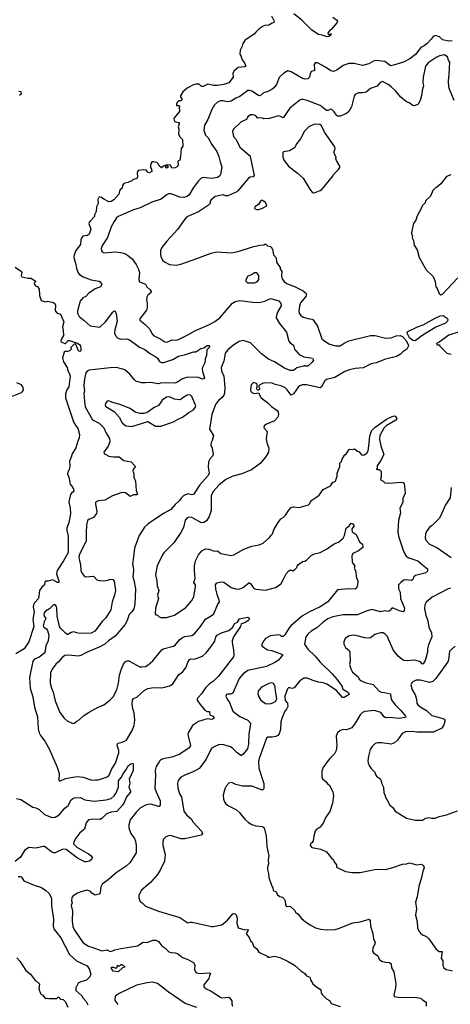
# Model space of a CAD drawing. Extents: x 1863017 to 1989460, y 394564 to 532820.
# Tile 43 of 213: x 1872963 to 1878343, y 460339 to 472655. Entities that reach past the tile are written whole.
import ezdxf

# ---------------------------------------------------------------- set-up
doc = ezdxf.new("R2010")
doc.units = 0

msp = doc.modelspace()

# ---------------------------------------------------------------- linework, layer by layer
at = {"layer": '0CON10XD'}
for points in [[(1876111, 472705), (1876143, 472635), (1876140, 472620), (1876117, 472613), (1876075, 472588), (1876025, 472582), (1876005, 472573), (1875955, 472543), (1875915, 472500), (1875893, 472475), (1875795, 472413), (1875777, 472395), (1875752, 472358), (1875742, 472325), (1875716, 472275), (1875713, 472225), (1875727, 472205), (1875742, 472152), (1875770, 472115), (1875788, 472075), (1875775, 472064), (1875694, 472056), (1875643, 472015), (1875626, 471985), (1875629, 471935), (1875576, 471864), (1875514, 471846), (1875435, 471831), (1875383, 471833), (1875315, 471850), (1875255, 471820), (1875235, 471820), (1875205, 471850), (1875165, 471850), (1875135, 471840), (1875055, 471797), (1875002, 471755), (1874970, 471705), (1874972, 471692), (1874990, 471665), (1874988, 471652), (1874975, 471640), (1874955, 471640), (1874930, 471625), (1874930, 471615), (1874920, 471605), (1874922, 471582), (1874955, 471580), (1874960, 471575), (1874958, 471562), (1874950, 471555), (1874958, 471535), (1874958, 471505), (1874892, 471428), (1874888, 471415), (1874895, 471380), (1874960, 471365), (1874943, 471315), (1874950, 471285), (1874948, 471225), (1874968, 471185), (1874997, 471155), (1875000, 471075), (1874982, 471045), (1874972, 470945), (1874962, 470898), (1874940, 470885), (1874942, 470845), (1874935, 470820), (1874905, 470802), (1874865, 470800), (1874847, 470837), (1874795, 470840), (1874790, 470830), (1874808, 470828), (1874820, 470815), (1874807, 470803), (1874795, 470800), (1874790, 470805), (1874790, 470830), (1874775, 470830), (1874760, 470825), (1874735, 470802), (1874705, 470828), (1874695, 470848), (1874675, 470867), (1874635, 470878), (1874613, 470877), (1874598, 470835), (1874598, 470805), (1874609, 470785), (1874612, 470755), (1874585, 470740), (1874565, 470747), (1874543, 470773), (1874515, 470777), (1874445, 470769), (1874435, 470758), (1874429, 470735), (1874436, 470695), (1874432, 470675), (1874415, 470663), (1874382, 470658), (1874360, 470635), (1874338, 470632), (1874315, 470618), (1874265, 470608), (1874248, 470582), (1874242, 470548), (1874225, 470538), (1874210, 470515), (1874203, 470475), (1874138, 470402), (1874105, 470382), (1874075, 470378), (1874012, 470412), (1873985, 470432), (1873955, 470440), (1873937, 470405), (1873943, 470355), (1873924, 470315), (1873918, 470255), (1873897, 470215), (1873898, 470195), (1873843, 470137)], [(1876877, 472687), (1876920, 472655), (1876933, 472635), (1876926, 472615), (1876905, 472589), (1876855, 472533), (1876837, 472523), (1876812, 472485), (1876815, 472470), (1876835, 472470), (1876845, 472480), (1876855, 472480), (1876855, 472470), (1876830, 472445), (1876805, 472441), (1876742, 472462), (1876695, 472471), (1876615, 472526), (1876484, 472654), (1876388, 472728)], [(1878365, 472391), (1878325, 472387), (1878247, 472405), (1878209, 472439), (1878155, 472457), (1878128, 472445), (1878105, 472411), (1878049, 472355), (1878015, 472329), (1877973, 472307), (1877908, 472222), (1877836, 472164), (1877758, 472125), (1877635, 472086), (1877595, 472078), (1877525, 472131), (1877415, 472147), (1877385, 472138), (1877325, 472105), (1877245, 472081), (1877143, 472107), (1877074, 472106), (1877005, 472084), (1876925, 472024), (1876885, 472007), (1876852, 472015), (1876783, 472063), (1876685, 472114), (1876655, 472117), (1876641, 472095), (1876645, 472030), (1876636, 472014), (1876604, 472006), (1876592, 471978), (1876585, 471938), (1876565, 471914), (1876525, 471911), (1876495, 471918), (1876355, 472004), (1876315, 472017), (1876265, 471987), (1876225, 471953), (1876205, 471933), (1876195, 471912), (1876170, 471845), (1876140, 471805), (1876115, 471784), (1876055, 471751), (1876009, 471741), (1875966, 471704), (1875945, 471708), (1875865, 471762), (1875835, 471770), (1875815, 471768), (1875715, 471695), (1875665, 471674), (1875605, 471638), (1875556, 471626), (1875505, 471641), (1875471, 471639), (1875434, 471625), (1875398, 471592), (1875365, 471531), (1875314, 471405), (1875273, 471335), (1875264, 471275), (1875285, 471209), (1875318, 471179), (1875362, 471095), (1875424, 471005), (1875450, 470945), (1875469, 470879), (1875487, 470815), (1875472, 470718), (1875465, 470702), (1875435, 470681), (1875365, 470670), (1875255, 470680), (1875225, 470669), (1875195, 470639), (1875135, 470555), (1875081, 470465), (1875057, 470443), (1875015, 470433), (1874964, 470434), (1874855, 470477), (1874825, 470478), (1874805, 470469), (1874729, 470411), (1874615, 470373), (1874470, 470300), (1874385, 470276), (1874195, 470192), (1874172, 470175), (1874143, 470133), (1874104, 470065), (1874060, 469930), (1873996, 469835), (1873982, 469795), (1873986, 469766), (1873995, 469753), (1874020, 469740), (1874155, 469751), (1874225, 469742), (1874283, 469725), (1874311, 469711), (1874366, 469666), (1874417, 469595), (1874444, 469544), (1874458, 469495), (1874452, 469405), (1874458, 469378), (1874536, 469346), (1874552, 469315), (1874594, 469275), (1874606, 469255), (1874602, 469238), (1874565, 469209), (1874550, 469185), (1874546, 469155), (1874556, 469105), (1874557, 469055), (1874545, 469020), (1874463, 468915), (1874463, 468895), (1874525, 468845), (1874585, 468789), (1874617, 468725), (1874636, 468705), (1874725, 468659), (1874775, 468626), (1874805, 468622), (1874865, 468650), (1874918, 468648), (1874945, 468655), (1875065, 468712), (1875161, 468769), (1875335, 468842), (1875401, 468879), (1875462, 468928), (1875622, 469108), (1875655, 469129), (1875715, 469143), (1875875, 469120), (1875953, 469117), (1876026, 469134), (1876095, 469166), (1876199, 469139), (1876224, 469104), (1876230, 469075), (1876184, 468995), (1876168, 468938), (1876169, 468925), (1876207, 468857), (1876297, 468745), (1876327, 468635), (1876342, 468612), (1876383, 468585), (1876397, 468535), (1876455, 468467), (1876515, 468437), (1876622, 468422), (1876632, 468395), (1876619, 468371), (1876565, 468320), (1876535, 468320), (1876525, 468330), (1876515, 468320), (1876425, 468299), (1876385, 468268), (1876344, 468266), (1876271, 468295), (1876145, 468375), (1876071, 468411), (1875985, 468474), (1875845, 468614), (1875755, 468644), (1875705, 468631), (1875640, 468590), (1875564, 468525), (1875531, 468485), (1875512, 468385), (1875478, 468305), (1875484, 468265), (1875514, 468195), (1875527, 468055), (1875522, 467985), (1875512, 467958), (1875492, 467928), (1875447, 467893), (1875409, 467841), (1875364, 467716), (1875336, 467535), (1875386, 467456), (1875367, 467393), (1875354, 467365), (1875349, 467335), (1875368, 467295), (1875378, 467215), (1875370, 467195), (1875343, 467167), (1875320, 467125), (1875318, 467058), (1875331, 466985), (1875318, 466955), (1875212, 466838), (1875135, 466718), (1875115, 466714), (1875064, 466724), (1875015, 466704), (1874985, 466676), (1874956, 466635), (1874905, 466593), (1874852, 466528), (1874768, 466482), (1874635, 466396), (1874564, 466346), (1874524, 466306), (1874455, 466202), (1874399, 466045), (1874386, 465935)], [(1878391, 471645), (1878332, 471785), (1878325, 471815), (1878320, 471885), (1878331, 471975), (1878336, 472125), (1878320, 472150), (1878309, 472189), (1878265, 472214), (1878208, 472202), (1878165, 472182), (1878065, 472114), (1878032, 472075), (1878003, 471935), (1877998, 471875), (1878008, 471825), (1877992, 471775), (1877989, 471725), (1877966, 471645), (1877941, 471599), (1877895, 471576), (1877875, 471580), (1877828, 471615), (1877795, 471626), (1877726, 471686), (1877659, 471765), (1877605, 471816), (1877566, 471846), (1877495, 471882), (1877463, 471865), (1877428, 471825), (1877345, 471794), (1877292, 471748), (1877245, 471739), (1877195, 471740), (1877155, 471721), (1877142, 471699), (1877109, 471565), (1877075, 471506), (1877045, 471481), (1876965, 471450), (1876935, 471450), (1876925, 471457), (1876888, 471508), (1876863, 471533), (1876845, 471538), (1876815, 471519), (1876795, 471518), (1876715, 471584), (1876555, 471646), (1876505, 471657), (1876485, 471657), (1876462, 471648), (1876340, 471550), (1876255, 471429), (1876215, 471449), (1876195, 471453), (1876085, 471418), (1876015, 471417), (1875985, 471426), (1875940, 471425), (1875915, 471451), (1875895, 471461), (1875874, 471466), (1875846, 471464), (1875810, 471435), (1875798, 471405), (1875732, 471378), (1875634, 471285), (1875623, 471255), (1875636, 471195), (1875667, 471155), (1875715, 471060), (1875831, 470961), (1875842, 470945), (1875894, 470705), (1875880, 470690), (1875842, 470685), (1875821, 470675), (1875689, 470515), (1875675, 470502), (1875565, 470452), (1875535, 470453), (1875505, 470466), (1875405, 470444), (1875356, 470404), (1875342, 470385), (1875342, 470355), (1875323, 470337), (1875196, 470254), (1875052, 470188), (1875028, 470162), (1874935, 470030), (1874800, 469885), (1874737, 469805), (1874722, 469768), (1874720, 469715), (1874725, 469692), (1874748, 469648), (1874770, 469625), (1874833, 469593), (1874924, 469586), (1874975, 469596), (1875165, 469666), (1875355, 469736), (1875425, 469751), (1875615, 469739), (1875705, 469759), (1875870, 469815), (1875965, 469836), (1876012, 469838), (1876025, 469848), (1876037, 469847), (1876058, 469828), (1876095, 469820), (1876108, 469808), (1876112, 469792), (1876120, 469785), (1876133, 469713), (1876167, 469677), (1876173, 469623), (1876217, 469557), (1876218, 469538), (1876237, 469507), (1876232, 469452), (1876241, 469415), (1876261, 469385), (1876297, 469355), (1876397, 469317), (1876503, 469263), (1876530, 469245), (1876546, 469225), (1876536, 469195), (1876471, 469115), (1876459, 469075), (1876452, 469005), (1876456, 468985), (1876476, 468955), (1876504, 468935), (1876565, 468916), (1876615, 468910), (1876630, 468900), (1876682, 468822), (1876739, 468665), (1876758, 468645), (1876825, 468599), (1876908, 468575), (1876965, 468574), (1877015, 468610), (1877075, 468640), (1877345, 468707), (1877405, 468705), (1877535, 468673), (1877606, 468676), (1877665, 468699), (1877715, 468706), (1877745, 468692), (1877788, 468648), (1877822, 468585), (1877822, 468575), (1877798, 468535), (1877750, 468500), (1877719, 468471), (1877669, 468441), (1877533, 468407), (1877415, 468363), (1877355, 468351), (1877255, 468299), (1877155, 468294), (1877085, 468275), (1877025, 468254), (1876902, 468178), (1876795, 468156), (1876775, 468138), (1876735, 468064), (1876715, 468051), (1876545, 468089), (1876495, 468088), (1876465, 468074), (1876443, 468057), (1876385, 467974), (1876355, 467958), (1876305, 468025), (1876275, 468054), (1876225, 468076), (1876155, 468092), (1876119, 468109), (1876035, 468112), (1876005, 468108), (1875962, 468088), (1875950, 468075), (1875950, 468055), (1875960, 468045), (1875960, 468035), (1875948, 468022), (1875935, 468020), (1875922, 468045), (1875930, 468065), (1875930, 468095), (1875920, 468105), (1875885, 468116), (1875855, 468090), (1875848, 468025), (1875852, 468005), (1875865, 467992), (1875898, 467978), (1875945, 467990), (1875978, 467925), (1876065, 467863), (1876110, 467815), (1876181, 467765), (1876194, 467745), (1876196, 467715), (1876188, 467685), (1876145, 467638), (1876045, 467596), (1876017, 467575), (1876012, 467555), (1876018, 467545), (1876056, 467506), (1876044, 467415), (1876052, 467362), (1876074, 467294), (1876070, 467245), (1876035, 467182), (1875969, 467105), (1875857, 467023), (1875739, 466975), (1875625, 466947), (1875537, 466903), (1875450, 466835), (1875385, 466759), (1875356, 466705), (1875357, 466515), (1875329, 466441), (1875295, 466388), (1875265, 466364), (1875235, 466362), (1875115, 466427), (1875078, 466432), (1875055, 466424), (1875032, 466395), (1875008, 466305), (1874977, 466243), (1874887, 466113), (1874764, 465986), (1874748, 465962), (1874679, 465825), (1874661, 465715), (1874678, 465635), (1874680, 465575), (1874701, 465515), (1874684, 465455), (1874696, 465415), (1874658, 465295), (1874654, 465225), (1874662, 465212), (1874685, 465209), (1874707, 465185), (1874725, 465176), (1874795, 465176), (1874895, 465206), (1875039, 465301), (1875115, 465390), (1875138, 465435), (1875160, 465565), (1875158, 465585), (1875139, 465615), (1875156, 465664), (1875146, 465765), (1875147, 465825), (1875155, 465860), (1875161, 465885), (1875197, 465963), (1875238, 466012), (1875285, 466038), (1875324, 466034), (1875395, 466008), (1875435, 466012), (1875475, 465980), (1875605, 465952), (1875640, 465960), (1875765, 466034), (1875865, 466069), (1875955, 466087), (1876005, 466108), (1876089, 466181), (1876104, 466206), (1876122, 466225), (1876140, 466275), (1876182, 466355), (1876227, 466413), (1876255, 466428), (1876284, 466456), (1876325, 466522), (1876355, 466552), (1876385, 466563), (1876455, 466553), (1876572, 466588), (1876588, 466602), (1876597, 466625), (1876614, 466646), (1876662, 466678), (1876704, 466706), (1876755, 466778), (1876846, 466824), (1876875, 466870), (1876885, 466870), (1876908, 466885), (1876930, 466945), (1876930, 466985), (1876962, 467065), (1876963, 467107), (1876985, 467130), (1876993, 467157), (1877023, 467207), (1877045, 467230), (1877074, 467276), (1877085, 467282), (1877115, 467278), (1877145, 467288), (1877185, 467258), (1877200, 467255), (1877235, 467212), (1877255, 467207), (1877265, 467211), (1877299, 467235), (1877315, 467262), (1877331, 467359), (1877338, 467452), (1877364, 467516), (1877405, 467559), (1877545, 467659), (1877615, 467692), (1877645, 467700), (1877655, 467698), (1877670, 467675), (1877673, 467663), (1877664, 467645), (1877543, 467577), (1877513, 467547), (1877488, 467501), (1877464, 467455), (1877460, 467405), (1877474, 467325), (1877512, 467215), (1877473, 467137), (1877430, 467075), (1877430, 467045), (1877420, 467035), (1877425, 467030), (1877455, 467030), (1877480, 467005), (1877480, 466935), (1877470, 466905), (1877485, 466890), (1877498, 466888), (1877523, 466863), (1877575, 466857), (1877735, 466871), (1877755, 466867), (1877766, 466856), (1877779, 466731), (1877749, 466665), (1877751, 466615), (1877714, 466545), (1877720, 466485), (1877697, 466393), (1877691, 466325), (1877689, 466255), (1877696, 466194), (1877761, 465995), (1877790, 465945), (1877825, 465922), (1877936, 465885), (1877996, 465835), (1878060, 465785), (1878060, 465765), (1878052, 465748), (1878025, 465731), (1877907, 465703), (1877888, 465685), (1877874, 465655), (1877858, 465642), (1877785, 465650), (1877764, 465645), (1877723, 465615), (1877694, 465585), (1877697, 465535), (1877716, 465495), (1877720, 465415), (1877771, 465295), (1877766, 465265), (1877755, 465248), (1877705, 465260), (1877634, 465296), (1877614, 465296), (1877585, 465262), (1877565, 465254), (1877525, 465260), (1877475, 465249), (1877364, 465276), (1877291, 465259), (1877185, 465211), (1877005, 465211), (1876875, 465188), (1876811, 465159), (1876755, 465120), (1876675, 465049), (1876603, 465007), (1876565, 464970), (1876537, 464935), (1876522, 464845), (1876561, 464781), (1876654, 464695), (1876715, 464620), (1876865, 464474), (1876927, 464405), (1876993, 464315), (1876997, 464285), (1877061, 464245), (1877071, 464235), (1877078, 464215), (1877015, 464177), (1876995, 464177), (1876921, 464265), (1876799, 464345), (1876755, 464361), (1876698, 464368), (1876629, 464389)], [(1872952, 471762), (1872978, 471758), (1872980, 471725), (1872962, 471708)], [(1876635, 470488), (1876655, 470492), (1876715, 470517), (1876738, 470532), (1876872, 470695), (1876887, 470723), (1876948, 470782), (1876962, 470805), (1876962, 470825), (1876920, 470895), (1876914, 470915), (1876916, 470936), (1876892, 470982), (1876890, 471005), (1876903, 471045), (1876899, 471065), (1876770, 471250), (1876735, 471329), (1876713, 471343), (1876645, 471350), (1876577, 471315), (1876520, 471260), (1876473, 471165), (1876424, 471105), (1876396, 471054), (1876335, 471016), (1876258, 471002), (1876250, 470995), (1876250, 470935), (1876266, 470896), (1876322, 470822), (1876434, 470734), (1876503, 470675), (1876586, 470536), (1876614, 470504), (1876635, 470488)], [(1878348, 470715), (1878297, 470693), (1878226, 470604), (1878170, 470555), (1878155, 470550), (1878125, 470520), (1878095, 470450), (1878035, 470390), (1878030, 470365), (1877990, 470325), (1877980, 470295), (1877928, 470202), (1877912, 470148), (1877882, 470105), (1877862, 470015), (1877860, 469985), (1877868, 469958), (1877872, 469945), (1877868, 469925), (1877882, 469895), (1877892, 469835), (1877927, 469775), (1877955, 469680), (1878042, 469525), (1878128, 469445), (1878152, 469382), (1878162, 469315), (1878180, 469295), (1878205, 469230), (1878223, 469213), (1878246, 469224), (1878436, 469425)], [(1875925, 470282), (1875945, 470283), (1875990, 470295), (1876050, 470325), (1876048, 470345), (1876025, 470380), (1876015, 470380), (1876002, 470392), (1875985, 470392), (1875972, 470385), (1875948, 470345), (1875900, 470315), (1875898, 470298), (1875905, 470290), (1875925, 470282)], [(1873843, 470137), (1873830, 470120), (1873828, 470105), (1873853, 470035), (1873829, 469971), (1873810, 469955), (1873753, 469947), (1873737, 469933), (1873728, 469902), (1873722, 469845), (1873663, 469767), (1873642, 469715), (1873640, 469680), (1873665, 469595), (1873672, 469545), (1873695, 469490), (1873710, 469470), (1873755, 469441), (1873855, 469400), (1873955, 469386), (1873968, 469378), (1873990, 469345), (1873971, 469315), (1873905, 469289), (1873821, 469229), (1873788, 469195), (1873753, 469177), (1873718, 469135), (1873686, 469015), (1873686, 468984), (1873704, 468944), (1873768, 468892), (1873845, 468824), (1873965, 468808), (1874034, 468876), (1874125, 468998), (1874145, 469012), (1874155, 469009), (1874168, 468975), (1874179, 468885), (1874151, 468775), (1874149, 468735), (1874165, 468697), (1874190, 468670), (1874225, 468658), (1874302, 468662), (1874335, 468650), (1874395, 468611), (1874458, 468558), (1874525, 468529), (1874595, 468477), (1874665, 468440), (1874685, 468421), (1874711, 468381), (1874735, 468367), (1874765, 468366), (1874875, 468406), (1874948, 468445), (1875035, 468466), (1875135, 468502), (1875165, 468502), (1875228, 468542), (1875265, 468550), (1875305, 468578), (1875325, 468581), (1875336, 468576), (1875335, 468560), (1875303, 468527), (1875296, 468455), (1875281, 468415), (1875276, 468365), (1875243, 468295), (1875246, 468256), (1875272, 468175), (1875265, 468161), (1875245, 468160), (1875195, 468179), (1875065, 468185), (1874995, 468162), (1874935, 468123), (1874900, 468110), (1874735, 468111), (1874695, 468099), (1874595, 468118), (1874535, 468111), (1874485, 468114), (1874414, 468134), (1874391, 468155), (1874345, 468219), (1874275, 468274), (1874235, 468290), (1874173, 468303), (1874095, 468302), (1873830, 468270), (1873805, 468261), (1873790, 468240), (1873774, 468165), (1873764, 468074), (1873772, 468015), (1873766, 467985), (1873772, 467885), (1873781, 467811), (1873872, 467652), (1873955, 467608), (1874015, 467549), (1874043, 467485), (1874086, 467415), (1874088, 467375), (1874068, 467322), (1874016, 467245), (1874019, 467229), (1874030, 467220), (1874075, 467194), (1874136, 467186), (1874206, 467186), (1874265, 467140), (1874356, 467126), (1874402, 467075), (1874408, 467065), (1874384, 467036), (1874377, 467007), (1874388, 466978), (1874390, 466935), (1874410, 466885), (1874418, 466765), (1874435, 466720), (1874425, 466711), (1874385, 466714), (1874345, 466693), (1874286, 466736), (1874238, 466742), (1874122, 466698), (1874025, 466644), (1873945, 466637), (1873920, 466625), (1873911, 466615), (1873910, 466595), (1873926, 466505), (1873922, 466478), (1873885, 466430), (1873825, 466404), (1873810, 466390), (1873796, 466334), (1873793, 466245), (1873793, 466135), (1873710, 465965), (1873703, 465935), (1873708, 465885), (1873722, 465845), (1873727, 465767), (1873745, 465727), (1873765, 465701), (1873785, 465688), (1873885, 465696), (1873925, 465650), (1873955, 465639), (1874013, 465637), (1874065, 465646), (1874095, 465659), (1874125, 465651), (1874142, 465632), (1874159, 465515), (1874149, 465455), (1874119, 465375), (1874100, 465275), (1874038, 465175), (1873995, 465129), (1873902, 465005), (1873855, 464981), (1873766, 464976), (1873695, 464981), (1873635, 464999), (1873605, 464990), (1873565, 464966), (1873555, 464966), (1873535, 464980), (1873471, 465045), (1873459, 465065), (1873431, 465195), (1873427, 465295), (1873422, 465315), (1873405, 465335), (1873385, 465336), (1873375, 465329), (1873333, 465287), (1873284, 465256), (1873268, 465235), (1873264, 465215), (1873269, 465195), (1873289, 465165), (1873268, 465125), (1873256, 465075), (1873266, 465056), (1873296, 465036), (1873312, 465015), (1873327, 464955), (1873319, 464885), (1873291, 464825), (1873275, 464734), (1873205, 464680), (1873146, 464655), (1873127, 464633), (1873086, 464426), (1873093, 464295), (1873126, 464185), (1873147, 464057), (1873184, 463935), (1873194, 463785), (1873207, 463735), (1873222, 463702), (1873275, 463629), (1873330, 463535), (1873431, 463305), (1873454, 463226), (1873453, 463143), (1873465, 463132), (1873536, 463164), (1873625, 463182), (1873685, 463187), (1873755, 463179), (1873865, 463144), (1873907, 463147), (1873945, 463147), (1873985, 463158), (1874055, 463186), (1874082, 463205), (1874114, 463285), (1874158, 463355), (1874201, 463485), (1874200, 463515), (1874182, 463575), (1874183, 463597), (1874193, 463606), (1874245, 463619), (1874299, 463645), (1874368, 463765), (1874391, 463825), (1874402, 463895), (1874395, 463985), (1874375, 464035), (1874367, 464093), (1874374, 464145), (1874385, 464164), (1874428, 464182), (1874518, 464265), (1874565, 464291), (1874634, 464304), (1874735, 464297), (1874775, 464306), (1874845, 464326), (1874875, 464346), (1874952, 464465), (1874995, 464496), (1875044, 464555), (1875065, 464620), (1875085, 464653), (1875095, 464659), (1875145, 464656), (1875167, 464663), (1875245, 464696), (1875294, 464736), (1875357, 464813), (1875400, 464880), (1875414, 464936), (1875431, 464955), (1875485, 464984), (1875575, 465017), (1875625, 465056), (1875645, 465101), (1875685, 465120), (1875711, 465159), (1875726, 465166), (1875815, 465181), (1875830, 465170), (1875826, 465145), (1875775, 465113), (1875732, 465098), (1875721, 465065), (1875635, 464937), (1875618, 464885), (1875618, 464865), (1875633, 464775), (1875640, 464705), (1875636, 464685), (1875447, 464445), (1875385, 464381), (1875335, 464348), (1875285, 464296), (1875236, 464225), (1875188, 464172), (1875180, 464155), (1875180, 464145), (1875207, 464105), (1875277, 464017), (1875305, 464000), (1875335, 464000), (1875339, 463959), (1875375, 463942), (1875390, 463925), (1875387, 463915), (1875365, 463900), (1875305, 463910), (1875195, 463877), (1875122, 463825), (1875069, 463735), (1875064, 463716), (1875095, 463575), (1875075, 463545), (1874955, 463466), (1874865, 463432), (1874755, 463409), (1874725, 463396), (1874709, 463381), (1874668, 463315), (1874657, 463265), (1874661, 463205), (1874651, 463045), (1874666, 462996), (1874719, 462885), (1874718, 462832), (1874706, 462815), (1874695, 462813), (1874605, 462841), (1874565, 462839), (1874535, 462829), (1874474, 462796), (1874422, 462748), (1874344, 462645), (1874326, 462585), (1874326, 462545), (1874353, 462475), (1874398, 462415), (1874410, 462380), (1874419, 462325), (1874418, 462232), (1874340, 462110), (1874294, 462066), (1874167, 461983), (1874070, 461895), (1873995, 461843), (1873975, 461810), (1873970, 461735), (1873955, 461717), (1873904, 461704), (1873865, 461730), (1873844, 461754), (1873805, 461767), (1873725, 461747), (1873685, 461730), (1873630, 461695), (1873613, 461675), (1873610, 461635), (1873617, 461607), (1873607, 461575), (1873624, 461504), (1873617, 461385), (1873625, 461312), (1873648, 461265), (1873755, 461108), (1873823, 461065), (1873878, 461048), (1873990, 461010), (1874055, 461019), (1874085, 461003), (1874105, 461002), (1874150, 461020), (1874225, 461037), (1874435, 461072), (1874505, 461115), (1874555, 461114), (1874625, 461140), (1874665, 461142), (1874695, 461127), (1874739, 461069), (1874775, 461044), (1874825, 460997), (1874855, 460987), (1874905, 460984), (1874935, 460976), (1874995, 460923), (1875055, 460903), (1875134, 460864), (1875151, 460835), (1875148, 460775), (1875165, 460739), (1875205, 460726), (1875335, 460732), (1875347, 460725), (1875336, 460694), (1875325, 460663), (1875265, 460582), (1875262, 460565), (1875267, 460555), (1875293, 460533), (1875354, 460504), (1875485, 460420), (1875575, 460427), (1875585, 460422), (1875612, 460382), (1875612, 460345), (1875623, 460315)], [(1872908, 469558), (1872987, 469505), (1872990, 469495), (1872980, 469455), (1872989, 469439), (1873065, 469421), (1873105, 469424), (1873162, 469385), (1873162, 469375), (1873145, 469360), (1873146, 469345), (1873160, 469325), (1873186, 469316), (1873204, 469284), (1873211, 469205), (1873225, 469155), (1873233, 469143), (1873285, 469128), (1873315, 469133), (1873385, 469116), (1873401, 469105), (1873408, 469085), (1873406, 469015), (1873431, 468985), (1873471, 468971), (1873514, 468875), (1873496, 468815), (1873507, 468767), (1873509, 468705), (1873481, 468655), (1873476, 468635), (1873480, 468625), (1873525, 468604), (1873535, 468607), (1873569, 468641), (1873585, 468644), (1873685, 468610), (1873715, 468590), (1873724, 468575), (1873725, 468535), (1873725, 468512), (1873718, 468505), (1873697, 468515), (1873665, 468594), (1873655, 468601), (1873645, 468598), (1873603, 468557), (1873604, 468535), (1873586, 468514), (1873565, 468504), (1873530, 468505), (1873517, 468495), (1873498, 468425), (1873510, 468375), (1873557, 468305), (1873564, 468264), (1873586, 468225), (1873592, 468195), (1873577, 468065), (1873552, 468025), (1873535, 467975), (1873537, 467925), (1873637, 467627), (1873664, 467575), (1873687, 467545), (1873709, 467465), (1873707, 467423), (1873688, 467382), (1873665, 467300), (1873618, 467225), (1873604, 467184), (1873586, 467135), (1873588, 467075), (1873580, 467025), (1873563, 466997), (1873560, 466975), (1873576, 466935), (1873592, 466845), (1873628, 466805), (1873636, 466785), (1873638, 466755), (1873608, 466732), (1873597, 466715), (1873576, 466625), (1873593, 466545), (1873597, 466475), (1873577, 466365), (1873551, 466295), (1873551, 466265), (1873569, 466195), (1873568, 465992), (1873511, 465885), (1873429, 465765), (1873424, 465725), (1873450, 465635), (1873450, 465615), (1873435, 465614), (1873378, 465648), (1873315, 465633), (1873285, 465632), (1873278, 465625), (1873274, 465586), (1873241, 465559), (1873212, 465515), (1873199, 465415), (1873148, 465362), (1873135, 465335), (1873132, 465305), (1873143, 465245), (1873127, 465157), (1873138, 465065), (1873075, 464875), (1873017, 464785), (1872915, 464724)], [(1875895, 469364), (1875928, 469375), (1875952, 469405), (1875950, 469455), (1875925, 469488), (1875895, 469488), (1875857, 469463), (1875815, 469448), (1875788, 469402), (1875790, 469385), (1875810, 469365), (1875895, 469364)], [(1877905, 468640), (1877875, 468642), (1877833, 468674), (1877805, 468735), (1877805, 468745), (1877814, 468755), (1877935, 468815), (1878005, 468840), (1878155, 468924), (1878215, 468951), (1878254, 468954), (1878303, 468923), (1878312, 468905), (1878310, 468885), (1878285, 468858), (1878162, 468808), (1878086, 468765), (1877987, 468703), (1877905, 468640)], [(1878455, 468753), (1878325, 468708), (1878205, 468620), (1878170, 468605), (1878175, 468590), (1878208, 468588), (1878212, 468572), (1878300, 468485), (1878355, 468472)], [(1872859, 467941), (1872985, 467993), (1872999, 468005), (1873009, 468025), (1873006, 468055), (1872985, 468086), (1872925, 468115)], [(1874363, 467567), (1874565, 467630), (1874660, 467570), (1874725, 467572), (1874885, 467625), (1874941, 467659), (1874995, 467684), (1875075, 467744), (1875134, 467776), (1875157, 467805), (1875163, 467825), (1875113, 467943), (1875098, 467958), (1875075, 467963), (1875055, 467958), (1874999, 467925), (1874982, 467908), (1874960, 467900), (1874898, 467908), (1874835, 467936), (1874795, 467934), (1874741, 467895), (1874711, 467845), (1874695, 467829), (1874644, 467806), (1874565, 467748), (1874515, 467728), (1874465, 467731), (1874407, 467747), (1874345, 467790), (1874215, 467844), (1874113, 467873), (1874075, 467886), (1874055, 467883), (1874036, 467855), (1874031, 467835), (1874038, 467818), (1874145, 467755), (1874205, 467685), (1874245, 467614), (1874287, 467575), (1874363, 467567)], [(1878353, 466803), (1878342, 466675), (1878284, 466585), (1878222, 466445), (1878203, 466417), (1878115, 466329), (1878085, 466307), (1878046, 466254), (1878034, 466226), (1878030, 466175), (1878036, 466145), (1878084, 466095), (1878176, 466055), (1878355, 465930)], [(1874386, 465935), (1874372, 465845), (1874381, 465815), (1874383, 465765), (1874376, 465685), (1874389, 465645), (1874411, 465535), (1874403, 465345), (1874387, 465285), (1874365, 465249), (1874330, 465215), (1874305, 465139), (1874277, 465085), (1874157, 464943), (1874074, 464886), (1874026, 464844), (1873955, 464805), (1873807, 464743), (1873725, 464702), (1873695, 464696), (1873575, 464708), (1873528, 464702), (1873492, 464678), (1873448, 464622), (1873416, 464594), (1873367, 464533), (1873349, 464485), (1873344, 464355), (1873359, 464295), (1873381, 464245), (1873406, 464135), (1873465, 463990), (1873518, 463918), (1873554, 463884), (1873625, 463852), (1873645, 463858), (1873675, 463882), (1873705, 463897), (1873765, 463950), (1873832, 463995), (1873945, 464057), (1874015, 464087), (1874088, 464142), (1874130, 464185), (1874178, 464275), (1874198, 464355), (1874210, 464455), (1874229, 464525), (1874258, 464592), (1874285, 464627), (1874305, 464636), (1874325, 464636), (1874465, 464562), (1874495, 464559), (1874535, 464566), (1874566, 464584), (1874626, 464634), (1874740, 464775), (1874755, 464784), (1874885, 464818), (1874907, 464833), (1874965, 464904), (1874995, 464926), (1875025, 464938), (1875115, 464954), (1875145, 464974), (1875222, 465065), (1875285, 465155), (1875366, 465205), (1875388, 465225), (1875434, 465335), (1875458, 465375), (1875457, 465395), (1875431, 465465), (1875413, 465535), (1875411, 465585), (1875425, 465610), (1875485, 465622), (1875515, 465619), (1875607, 465555), (1875675, 465534), (1875715, 465538), (1875754, 465555), (1875825, 465611), (1875835, 465611), (1875849, 465599), (1875884, 465545), (1875915, 465531), (1876035, 465519), (1876157, 465555), (1876205, 465582), (1876230, 465605), (1876265, 465665), (1876292, 465725), (1876325, 465763), (1876345, 465772), (1876375, 465763), (1876395, 465772), (1876426, 465804), (1876429, 465821), (1876445, 465842), (1876495, 465880), (1876525, 465884), (1876545, 465894), (1876605, 465955), (1876645, 465974), (1876715, 465991), (1876795, 466034), (1876890, 466100), (1876945, 466120), (1877005, 466170), (1877021, 466205), (1877043, 466295), (1877083, 466327), (1877105, 466358), (1877125, 466350), (1877140, 466325), (1877112, 466285), (1877115, 466250), (1877168, 466215), (1877210, 466125), (1877247, 466097), (1877250, 466055), (1877195, 466012), (1877125, 465978), (1877112, 465948), (1877116, 465875), (1877124, 465854), (1877149, 465825), (1877143, 465795), (1877158, 465765), (1877170, 465675), (1877186, 465636), (1877184, 465584), (1877170, 465545), (1877155, 465532), (1877075, 465538), (1876935, 465523), (1876811, 465375), (1876718, 465312), (1876585, 465249), (1876495, 465197), (1876355, 465079), (1876330, 465050), (1876275, 464960), (1876255, 464940), (1876235, 464940), (1876217, 464957), (1876202, 464962), (1876095, 464950), (1876034, 464916), (1876018, 464895), (1875984, 464836), (1875996, 464815), (1876060, 464775), (1876114, 464764), (1876247, 464717), (1876246, 464705), (1876195, 464646), (1876152, 464615), (1876045, 464565), (1875815, 464515), (1875755, 464473), (1875705, 464416), (1875627, 464233), (1875595, 464219), (1875565, 464220), (1875546, 464214), (1875540, 464195), (1875554, 464155), (1875584, 464114), (1875627, 464005), (1875715, 463939), (1875815, 463892), (1875846, 463855), (1875844, 463815), (1875824, 463725), (1875821, 463595), (1875807, 463535), (1875759, 463471), (1875735, 463452), (1875725, 463451), (1875680, 463485), (1875625, 463541), (1875598, 463558), (1875515, 463584), (1875455, 463589), (1875377, 463553), (1875354, 463535), (1875294, 463405), (1875228, 463312), (1875205, 463291), (1875132, 463248), (1875035, 463209), (1874975, 463179), (1874943, 463137), (1874936, 463105), (1874939, 463045), (1874964, 462965), (1874984, 462934), (1875013, 462755), (1875045, 462708), (1875108, 462655), (1875122, 462625), (1875236, 462506), (1875248, 462475), (1875230, 462455), (1875025, 462410), (1874975, 462411), (1874845, 462449), (1874822, 462448), (1874788, 462435), (1874761, 462405), (1874752, 462375), (1874752, 462325), (1874782, 462212), (1874771, 462129), (1874723, 462027), (1874686, 461964), (1874598, 461862), (1874485, 461767), (1874453, 461705), (1874450, 461665), (1874468, 461625), (1874495, 461608), (1874535, 461568), (1874695, 461503), (1874965, 461424), (1875065, 461357), (1875095, 461367), (1875116, 461366), (1875358, 461312), (1875385, 461311), (1875485, 461334), (1875505, 461344), (1875558, 461392), (1875625, 461470), (1875637, 461477), (1875655, 461470), (1875667, 461457), (1875680, 461415), (1875674, 461354), (1875693, 461295), (1875775, 461271), (1875818, 461275), (1875815, 461258), (1875793, 461225), (1875796, 461216), (1875828, 461175), (1875848, 461135), (1875868, 461115), (1875882, 461065), (1875925, 461032), (1875951, 460991), (1876053, 460943), (1876065, 460930), (1876085, 460928), (1876145, 460942), (1876215, 460923), (1876316, 460876), (1876395, 460830), (1876475, 460757), (1876526, 460726), (1876548, 460695), (1876587, 460677), (1876596, 460646), (1876627, 460597), (1876675, 460552), (1876718, 460528), (1876727, 460515), (1876731, 460481), (1876741, 460461), (1876795, 460408), (1876835, 460388), (1876855, 460350), (1876965, 460311)], [(1878345, 465543), (1878315, 465536), (1878115, 465432), (1878040, 465370), (1878026, 465335), (1878022, 465285), (1878038, 465205), (1878062, 465135), (1878076, 465055), (1878110, 464985), (1878112, 464935), (1878071, 464835), (1878058, 464785), (1878057, 464743), (1878029, 464641), (1878005, 464600), (1877994, 464594), (1877972, 464622), (1877915, 464640), (1877894, 464644), (1877845, 464641), (1877795, 464637), (1877761, 464641), (1877741, 464651), (1877691, 464695), (1877635, 464766), (1877555, 464944), (1877525, 464974), (1877505, 464984), (1877475, 464986), (1877425, 464974), (1877402, 464965), (1877348, 464925), (1877325, 464918), (1877275, 464922), (1877163, 464953), (1877125, 464956), (1877072, 464945), (1877030, 464915), (1877013, 464875), (1877014, 464844), (1877032, 464802), (1877078, 464765), (1877087, 464745), (1877091, 464625), (1877084, 464594), (1877101, 464535), (1877121, 464495), (1877190, 464435), (1877206, 464406), (1877225, 464388), (1877275, 464366), (1877378, 464338), (1877455, 464257), (1877480, 464245), (1877519, 464239), (1877594, 464224), (1877598, 464175), (1877607, 464147), (1877653, 464085), (1877726, 464015), (1877784, 463945), (1877789, 463935), (1877784, 463926), (1877694, 463914), (1877595, 463928), (1877535, 463922), (1877515, 463936), (1877475, 463991), (1877395, 464014), (1877275, 464001), (1877245, 463988), (1877215, 463959), (1877155, 463855), (1877111, 463799), (1877046, 463774), (1877005, 463776), (1876965, 463766), (1876933, 463737), (1876918, 463692), (1876924, 463575), (1876916, 463514), (1876896, 463474), (1876837, 463415), (1876805, 463373), (1876762, 463315), (1876744, 463276), (1876738, 463255), (1876737, 463187), (1876745, 463160), (1876786, 463126), (1876807, 463097), (1876830, 463085), (1876876, 462996), (1876882, 462945), (1876871, 462855), (1876837, 462753), (1876789, 462681), (1876756, 462605), (1876715, 462556), (1876668, 462522), (1876656, 462505), (1876637, 462443), (1876628, 462385), (1876618, 462365), (1876598, 462345), (1876593, 462325), (1876615, 462302), (1876725, 462279), (1876798, 462245), (1876857, 462167), (1876882, 462145), (1876888, 462125), (1876922, 462082), (1876922, 462055), (1877035, 462000), (1877115, 461988), (1877215, 461987), (1877338, 462012), (1877415, 462028), (1877535, 462026), (1877625, 462049), (1877745, 462094), (1877795, 462096), (1877835, 462111), (1877926, 462086), (1877981, 462091), (1878010, 462075), (1878017, 462045), (1877998, 462005), (1877984, 461925), (1877949, 461815), (1877927, 461685), (1877908, 461615), (1877922, 461535), (1877907, 461455), (1877929, 461375), (1877934, 461294), (1877944, 461264), (1877970, 461230), (1877995, 461210), (1878046, 461186), (1878075, 461157), (1878165, 461030), (1878202, 461002), (1878240, 461000), (1878229, 460915), (1878251, 460885), (1878249, 460835), (1878254, 460814), (1878264, 460794), (1878290, 460775), (1878338, 460768), (1878365, 460758)], [(1878402, 464818), (1878332, 464758), (1878321, 464645), (1878311, 464625), (1878163, 464415), (1878125, 464376), (1878085, 464365), (1877965, 464392), (1877915, 464394), (1877873, 464375), (1877857, 464355), (1877852, 464335), (1877866, 464275), (1877905, 464212), (1877921, 464155), (1877926, 464105), (1877936, 464085), (1877974, 464055), (1878045, 464014), (1878111, 463951), (1878239, 463919), (1878265, 463906), (1878274, 463894), (1878274, 463875), (1878262, 463835), (1878237, 463793), (1878135, 463744), (1877925, 463745), (1877865, 463753), (1877783, 463747), (1877743, 463725), (1877685, 463642), (1877645, 463608), (1877605, 463592), (1877485, 463609), (1877435, 463610), (1877405, 463600), (1877366, 463564), (1877343, 463525), (1877321, 463445), (1877313, 463385), (1877315, 463360), (1877330, 463325), (1877355, 463288), (1877400, 463245), (1877407, 463215), (1877421, 463191), (1877465, 463158), (1877478, 463135), (1877482, 463105), (1877508, 463055), (1877512, 462985), (1877528, 462955), (1877528, 462938), (1877572, 462865), (1877582, 462835), (1877625, 462800), (1877654, 462754), (1877795, 462668), (1877905, 462643), (1877995, 462644), (1878035, 462666), (1878075, 462676), (1878108, 462668), (1878155, 462669), (1878205, 462688), (1878295, 462710), (1878435, 462760)], [(1876629, 464389), (1876555, 464419), (1876515, 464419), (1876462, 464385), (1876392, 464298), (1876365, 464289), (1876325, 464301), (1876309, 464285), (1876274, 464195), (1876281, 464141), (1876307, 464107), (1876312, 464065), (1876295, 464030), (1876274, 464006), (1876238, 463915), (1876226, 463874), (1876222, 463775), (1876205, 463722), (1876188, 463702), (1876165, 463690), (1876119, 463681), (1876065, 463680), (1876045, 463667), (1875954, 463415), (1875946, 463375), (1875951, 463295), (1876015, 463100), (1876013, 463037), (1876005, 463022), (1875985, 463021), (1875865, 463066), (1875745, 463070), (1875665, 463089), (1875615, 463113), (1875575, 463107), (1875541, 463069), (1875524, 463035), (1875506, 462955), (1875508, 462905), (1875520, 462870), (1875539, 462845), (1875572, 462822), (1875672, 462772), (1875708, 462738), (1875728, 462708), (1875775, 462657), (1875823, 462613), (1875865, 462590), (1875915, 462573), (1875995, 462563), (1876016, 462546), (1876042, 462445), (1876049, 462315), (1876076, 462195), (1876067, 462145), (1876072, 462095), (1876057, 462055), (1876057, 462025), (1876071, 461975), (1876074, 461924), (1876112, 461818), (1876126, 461795), (1876130, 461765), (1876167, 461745), (1876185, 461708), (1876215, 461686), (1876248, 461679), (1876269, 461659), (1876279, 461635), (1876284, 461585), (1876292, 461572), (1876305, 461562), (1876335, 461568), (1876345, 461562), (1876395, 461518), (1876415, 461488), (1876443, 461465), (1876484, 461414), (1876532, 461372), (1876592, 461332), (1876658, 461298), (1876725, 461281), (1876805, 461271), (1876904, 461276), (1876945, 461287), (1877125, 461360), (1877215, 461370), (1877330, 461405), (1877342, 461385), (1877347, 461317), (1877377, 461225), (1877385, 461160), (1877404, 461114), (1877398, 461085), (1877377, 461045), (1877373, 461005), (1877384, 460984), (1877436, 460946), (1877456, 460906), (1877485, 460879), (1877535, 460866), (1877585, 460864), (1877604, 460845), (1877610, 460795), (1877636, 460745), (1877661, 460595), (1877658, 460545), (1877636, 460456), (1877642, 460435), (1877715, 460424), (1877775, 460430), (1877925, 460426), (1877976, 460416), (1877995, 460394), (1878041, 460365), (1878040, 460315)], [(1876065, 464099), (1876105, 464103), (1876135, 464113), (1876165, 464132), (1876176, 464165), (1876159, 464255), (1876156, 464315), (1876135, 464353), (1876115, 464362), (1876075, 464354), (1875983, 464305), (1875954, 464275), (1875944, 464255), (1875940, 464225), (1875949, 464185), (1875976, 464145), (1875992, 464132), (1876035, 464104), (1876065, 464099)], [(1872923, 462915), (1872975, 462903), (1873125, 462806), (1873165, 462796), (1873205, 462776), (1873274, 462715), (1873365, 462676), (1873405, 462681), (1873455, 462711), (1873528, 462792), (1873569, 462825), (1873605, 462896), (1873625, 462912), (1873648, 462922), (1873724, 462926), (1873777, 462897), (1873895, 462881), (1874044, 462896), (1874107, 462915), (1874144, 462946), (1874164, 462976), (1874196, 463055), (1874197, 463135), (1874232, 463178), (1874255, 463224), (1874299, 463281), (1874315, 463319), (1874345, 463343), (1874375, 463357), (1874382, 463345), (1874382, 463265), (1874330, 463155), (1874337, 463105), (1874326, 463055), (1874348, 463005), (1874346, 462995), (1874296, 462935), (1874267, 462863), (1874249, 462831), (1874175, 462753), (1874105, 462742), (1874047, 462723), (1873987, 462663), (1873967, 462653), (1873875, 462657), (1873824, 462645), (1873795, 462610), (1873771, 462529), (1873715, 462485), (1873664, 462416), (1873638, 462372), (1873636, 462345), (1873675, 462306), (1873822, 462222), (1873857, 462195), (1873867, 462175), (1873862, 462155), (1873835, 462128), (1873795, 462120), (1873775, 462122), (1873685, 462168), (1873545, 462277), (1873501, 462279), (1873405, 462234), (1873383, 462233), (1873359, 462245), (1873273, 462313), (1873254, 462314), (1873165, 462294), (1873075, 462301), (1873024, 462265), (1872971, 462179), (1872905, 462126)], [(1872945, 461940), (1872975, 461940), (1872990, 461925), (1873013, 461883), (1873145, 461830), (1873235, 461802), (1873291, 461765), (1873328, 461728), (1873358, 461665), (1873361, 461575), (1873384, 461405), (1873379, 461315), (1873395, 461275), (1873429, 461229)], [(1873429, 461229), (1873475, 461172), (1873585, 460962), (1873673, 460883), (1873805, 460819), (1873832, 460782), (1873851, 460715), (1873839, 460681), (1873799, 460641), (1873725, 460622), (1873694, 460605), (1873664, 460545), (1873665, 460514), (1873737, 460445), (1873755, 460415), (1873794, 460374), (1873815, 460334)], [(1872925, 460922), (1872965, 460879), (1873041, 460761), (1873096, 460715), (1873161, 460631), (1873190, 460615), (1873210, 460595), (1873202, 460535), (1873223, 460473), (1873235, 460460), (1873250, 460455), (1873274, 460424), (1873295, 460412), (1873305, 460418), (1873325, 460410), (1873415, 460410), (1873427, 460413), (1873445, 460430), (1873455, 460430), (1873460, 460415), (1873473, 460403), (1873505, 460400), (1873535, 460370), (1873563, 460305)], [(1874195, 460744), (1874132, 460752), (1874108, 460788), (1874110, 460805), (1874136, 460806), (1874165, 460790), (1874180, 460805), (1874185, 460830), (1874195, 460820), (1874215, 460820), (1874232, 460838), (1874245, 460838), (1874280, 460805), (1874252, 460798), (1874195, 460744)], [(1875175, 460301), (1875030, 460350), (1874816, 460496), (1874685, 460599), (1874625, 460616), (1874555, 460606), (1874423, 460577), (1874204, 460476), (1874155, 460442), (1874150, 460385), (1874189, 460339)]]:
    msp.add_lwpolyline(points, dxfattribs=at)

doc.saveas('drawing.dxf')
